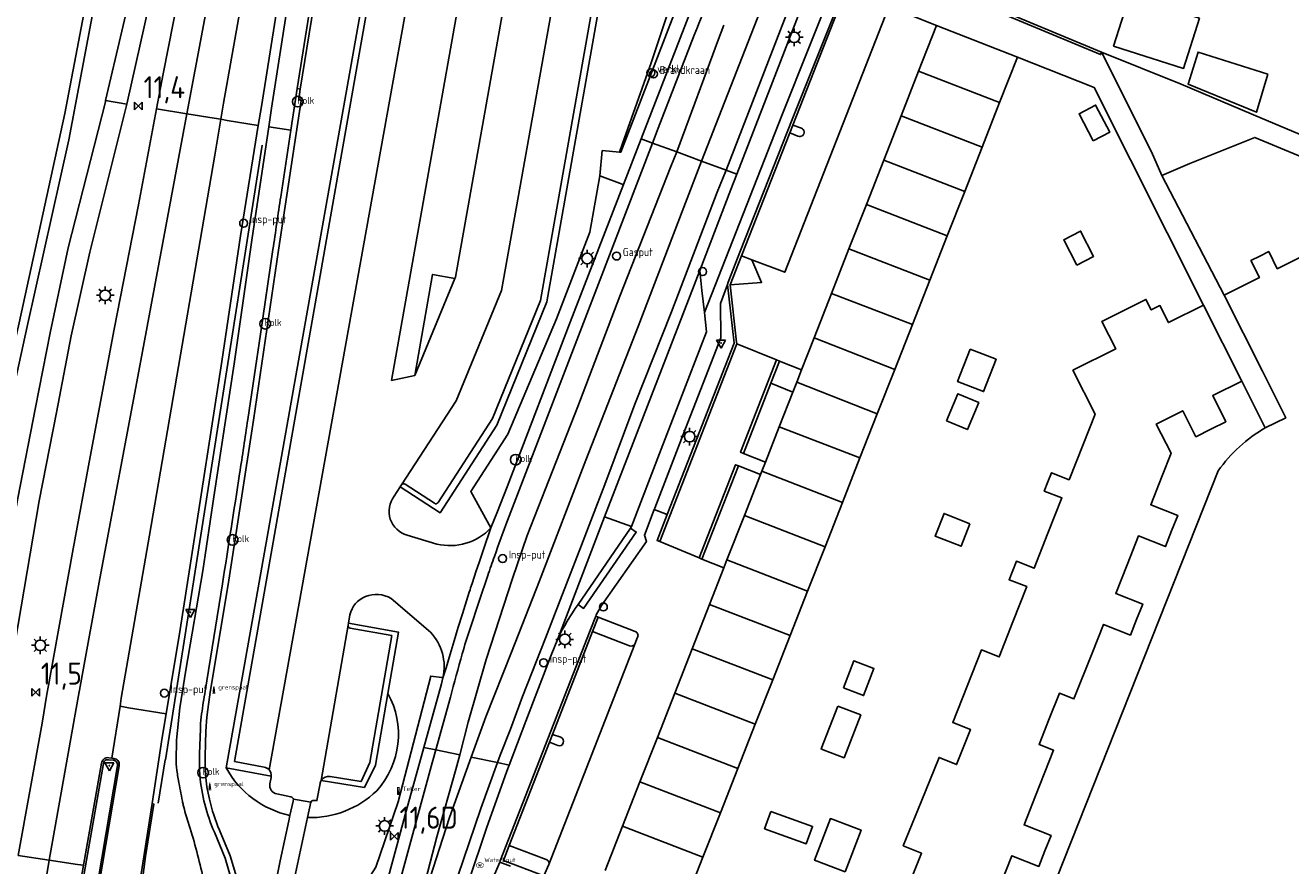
# Model space of a CAD drawing. Extents: x 165936 to 168490, y 440742 to 446306.
# Tile 7 of 78: x 168064 to 168207, y 440848 to 440943. Entities that reach past the tile are written whole.
import ezdxf

# ---------------------------------------------------------------- set-up
doc = ezdxf.new("R2010")
doc.units = 0
doc.header["$LTSCALE"] = 4
doc.layers.get('0').update_dxf_attribs({"linetype": 'CONTINUOUS'})
for name, color, linetype in [('G_BTD', 3, 'CONTINUOUS'), ('G_OTD', 32, 'CONTINUOUS'), ('G_OWG', 6, 'CONTINUOUS'), ('G_PND', 1, 'CONTINUOUS'), ('G_WGD', 7, 'CONTINUOUS'), ('G_WGI', 1, 'CONTINUOUS'), ('LSHD', 3, 'CONTINUOUS'), ('LWGI', 7, 'CONTINUOUS'), ('PPALHM', 10, 'CONTINUOUS')]:
    doc.layers.add(name, color=color, linetype=linetype)
for name, color, linetype, true_color in [('PBRD', 7, 'CONTINUOUS', 0xbd2877), ('PPAL', 7, 'CONTINUOUS', 0xbd2877), ('PPUT', 7, 'CONTINUOUS', 0xbd2877)]:
    doc.layers.add(name, color=color, linetype=linetype, true_color=true_color)
doc.styles.add('ISO', font='ISO')
doc.styles.get("Standard").update_dxf_attribs({"font": 'ISO'})

# ---------------------------------------------------------------- blocks, each defined once
blk = doc.blocks.new('brandkraan')
at = {"color": 0}
blk.add_circle((0, 0), 0.45, dxfattribs=at)
at = {"color": 0, "style": 'ISO'}
blk.add_attdef('BRANDKRAAN', (0.7, 0), '', height=0.9, dxfattribs=at)
blk = doc.blocks.new('verklikker')
at = {"color": 0}
blk.add_circle((0, 0), 0.45, dxfattribs=at)
at = {"color": 0, "style": 'ISO'}
blk.add_attdef('VERKLIKKER', (0.7, 0), '', height=0.9, dxfattribs=at)
blk = doc.blocks.new('lichtmast')
at = {"color": 0}
for p, q in [((-0.6, 0), (-1, 0)), ((-0.71, 0.71), (-0.42, 0.42)), ((0, 0.6), (0, 1)), ((0.42, 0.42), (0.71, 0.71)), ((0.6, 0), (1, 0)), ((-0.42, -0.42), (-0.71, -0.71)), ((0, -0.6), (0, -1)), ((0.42, -0.42), (0.71, -0.71))]:
    blk.add_line(p, q, dxfattribs=at)
blk.add_circle((0, 0), 0.6, dxfattribs=at)
blk = doc.blocks.new('verkeersbord')
at = {"color": 0}
for p, q in [((0.5, 0.32), (-0.5, 0.32)), ((-0.5, 0.32), (0, -0.6)), ((0, -0.6), (0.5, 0.32))]:
    blk.add_line(p, q, dxfattribs=at)
blk = doc.blocks.new('verkeersbord-pl')
at = {"linetype": 'Continuous'}
blk.add_circle((0, 0), 0.03, dxfattribs=at)
blk = doc.blocks.new('verkeersteller')
at = {"color": 0}
blk.add_circle((0, 0), 0.45, dxfattribs=at)
blk = doc.blocks.new('afsl-gas')
at = {"color": 0}
blk.add_circle((0, 0), 0.45, dxfattribs=at)
at = {"color": 0, "style": 'ISO'}
blk.add_attdef('AFSL-GAS', (0.7, 0), '', height=0.9, dxfattribs=at)
blk = doc.blocks.new('klok')
at = {"color": 0}
blk.add_circle((0, 0), 0.45, dxfattribs=at)
at = {"style": 'ISO'}
blk.add_attdef('KLOK', (0.7, 0), '', height=0.9, dxfattribs=at)
blk = doc.blocks.new('kolk')
at = {"color": 0}
blk.add_circle((0, 0), 0.6, dxfattribs=at)
at = {"color": 0, "linetype": 'Continuous', "style": 'ISO'}
blk.add_attdef('KOLK', (-0.04, -0.26), '', height=0.8, dxfattribs=at)
blk = doc.blocks.new('kilometerpaal')
at = {"color": 0}
for p, q in [((-0.44, 0.44), (0.44, -0.44)), ((-0.44, -0.44), (-0.44, 0.44)), ((0.44, 0.44), (-0.44, -0.44)), ((0.44, -0.44), (0.44, 0.44))]:
    blk.add_line(p, q, dxfattribs=at)
at = {"color": 0, "style": 'ISO'}
blk.add_attdef('KILOMETERPAAL', (0.59, 0.87), '', height=2.5, dxfattribs=at)
blk = doc.blocks.new('waterleidingput')
at = {"linetype": 'ByBlock', "lineweight": -2}
h = blk.add_hatch(color=0, dxfattribs=at)
h.dxf.hatch_style = 1
edge = h.paths.add_edge_path()
edge.add_spline(control_points=[(0.44, 0), (0.44, 0.04), (0.43, 0.09), (0.36, 0.2), (0.28, 0.26), (0.09, 0.32), (-0.02, 0.33), (-0.22, 0.29), (-0.31, 0.24), (-0.42, 0.12), (-0.44, 0.06), (-0.44, -0.06), (-0.42, -0.12), (-0.33, -0.22), (-0.28, -0.26), (-0.1, -0.33), (0.04, -0.33), (0.27, -0.27), (0.37, -0.2), (0.43, -0.08), (0.44, -0.04), (0.44, 0)], knot_values=[0, 0, 0, 0, 0.380029, 0.380029, 1.118666, 1.118666, 1.857303, 1.857303, 2.59594, 2.59594, 3.13294, 3.13294, 3.66994, 3.66994, 4.20694, 4.20694, 5.079565, 5.079565, 5.952189, 5.952189, 6.283185, 6.283185, 6.283185, 6.283185], degree=3, periodic=0)
edge = h.paths.add_edge_path(flags=16)
edge.add_ellipse((0, 0), major_axis=(0.392, 0), ratio=0.689655, start_angle=0, end_angle=360)
h = blk.add_hatch(color=0, dxfattribs=at)
h.dxf.hatch_style = 1
h.paths.add_polyline_path([(-0.05, -0.09, -0.141608), (-0.09, -0.05), (-0.1, -0.09), (-0.17, 0.17), (-0.22, 0.17), (-0.13, -0.17), (-0.08, -0.17)])
at = {"linetype": 'ByBlock', "lineweight": -2, "true_color": 0x104b6e}
h = blk.add_hatch(color=156, dxfattribs=at)
h.dxf.hatch_style = 1
h.paths.add_polyline_path([(0.1, 0, 1), (-0.1, 0, 1)])
at = {"linetype": 'ByBlock', "lineweight": -2}
h = blk.add_hatch(color=0, dxfattribs=at)
h.dxf.hatch_style = 1
h.paths.add_polyline_path([(0.02, 0.17), (-0.03, 0.17), (-0.05, 0.09, -0.269854), (0.05, 0.09)])
h = blk.add_hatch(color=0, dxfattribs=at)
h.dxf.hatch_style = 1
h.paths.add_polyline_path([(0.23, 0.17), (0.17, 0.17), (0.1, -0.09), (0.09, -0.05, -0.141608), (0.05, -0.09), (0.07, -0.17), (0.12, -0.17)])
at = {"color": 0, "linetype": 'ByBlock', "lineweight": -2}
blk.add_attdef('WATERLEIDINGPUT', (0.5, 0.35), '', height=0.5, dxfattribs=at)
blk = doc.blocks.new('telpaal')
at = {"linetype": 'ByBlock', "lineweight": -2}
h = blk.add_hatch(color=0, dxfattribs=at)
h.dxf.hatch_style = 1
h.paths.add_polyline_path([(0.15, 0.8), (-0.15, 0.8), (-0.15, -0.1), (0, -0.1, -0.414214), (-0.1, 0, -1), (0.1, 0, -0.414214), (0, -0.1), (0.15, -0.1)])
h.paths.add_polyline_path([(0, 0.4), (0, 0.6), (-0.05, 0.6), (-0.05, 0.65, 0.414214), (0, 0.7), (0.05, 0.7), (0.05, 0.4)], flags=16)
at = {"linetype": 'ByBlock', "lineweight": -2, "true_color": 0x681648}
h = blk.add_hatch(color=219, dxfattribs=at)
h.dxf.hatch_style = 1
h.paths.add_polyline_path([(0.1, 0, 1), (-0.1, 0, 1)])
at = {"color": 0, "linetype": 'ByBlock', "lineweight": -2}
blk.add_attdef('TELPAAL', (0.5, 0.35), '', height=0.5, dxfattribs=at)
blk = doc.blocks.new('grensmarkering')
at = {"linetype": 'ByBlock', "lineweight": -2}
h = blk.add_hatch(color=0, dxfattribs=at)
h.dxf.hatch_style = 1
h.paths.add_polyline_path([(0.09, 0.55, 0.219912), (0.05, 0.61, -0.457379), (0.04, 0.66, 2.245674), (-0.04, 0.66, -0.457379), (-0.05, 0.61, 0.219912), (-0.09, 0.55), (-0.15, 0.04), (-0.18, 0.04), (-0.18, 0.01, 0.018367), (-0.1, 0, -0.954633), (0.1, 0, 0.018367), (0.18, 0.01), (0.18, 0.04), (0.15, 0.04)])
at = {"linetype": 'ByBlock', "lineweight": -2, "true_color": 0x681648}
h = blk.add_hatch(color=219, dxfattribs=at)
h.dxf.hatch_style = 1
h.paths.add_polyline_path([(0.1, 0, 1), (-0.1, 0, 1)])
at = {"linetype": 'ByBlock', "lineweight": -2}
h = blk.add_hatch(color=0, dxfattribs=at)
h.dxf.hatch_style = 1
h.paths.add_polyline_path([(0.18, -0.04, -0.022381), (0.08, -0.06, -0.528879), (-0.08, -0.06, -0.022381), (-0.18, -0.04), (-0.18, -0.13, 0.083333), (0.18, -0.13)])
at = {"color": 0, "linetype": 'ByBlock', "lineweight": -2}
blk.add_attdef('GRENSMARKERING', (0.5, 0.35), '', height=0.5, dxfattribs=at)

msp = doc.modelspace()

# ---------------------------------------------------------------- linework, layer by layer
at = {"layer": 'G_BTD', "linetype": 'Continuous', "transparency": 33554687}
for points in [[(168150.274, 440931.163), (168150.619, 440932.041)], [(168116.425, 440886.393), (168114.137, 440890.528), (168118.327, 440897.01), (168123.841, 440910.071), (168127.616, 440919.896), (168128.767, 440926.3)], [(168143.512, 440913.948), (168144.795, 440917.214)], [(168136.395, 440887.922), (168143.973, 440907.318), (168143.209, 440913.985)], [(168128.568, 440876.279), (168127.933, 440874.649)], [(168093.958, 440845.686), (168099.658, 440845.827), (168102.108, 440845.982), (168103.401, 440847.969), (168105.924, 440855.358), (168109.599, 440869.616), (168110.844, 440869.466), (168110.99, 440869.431)], [(168123.403, 440863.015), (168123.058, 440862.128)], [(168122.422, 440846.989), (168117.835, 440848.714), (168118.498, 440850.418)]]:
    msp.add_lwpolyline(points, dxfattribs=at)
for points in [[(168104.748, 440867.654, -0.3212922), (168103.487, 440856.634)], [(168086.431, 440859.236, 0.2180919), (168093.652, 440853.826)], [(168095.66, 440853.584, 0.2017491), (168103.487, 440856.634)]]:
    msp.add_lwpolyline(points, format="xyb", dxfattribs=at)
at = {"layer": 'G_OTD', "linetype": 'Continuous', "transparency": 33554687}
for points in [[(168185.587, 440940.3), (168159.055, 440951.368), (168159.006, 440951.25)], [(168196.688, 440944.139), (168194.878, 440938.451), (168186.936, 440940.979), (168188.746, 440946.667), (168196.688, 440944.139)], [(168192.417, 440926.308), (168195.578, 440927.682), (168202.955, 440930.639), (168218.585, 440924.14), (168222.912, 440922.876), (168223.345, 440924.547), (168203.778, 440932.797), (168194.615, 440936.66), (168185.587, 440940.3)], [(168204.414, 440937.802), (168203.126, 440933.487), (168195.39, 440936.674), (168196.508, 440940.296), (168204.414, 440937.802)], [(168184.644, 440930.254), (168183.038, 440933.327), (168184.898, 440934.3), (168186.505, 440931.227), (168184.644, 440930.254)], [(168182.77, 440916.174), (168181.297, 440919.039), (168183.216, 440920.026), (168184.689, 440917.161), (168182.77, 440916.174)], [(168199.489, 440912.759), (168203.472, 440914.753), (168202.503, 440916.689), (168203.515, 440917.195), (168204.517, 440917.696), (168205.481, 440915.762), (168209.333, 440917.676)], [(168197.141, 440911.642), (168193.162, 440909.658), (168192.198, 440911.59), (168191.204, 440911.093), (168190.601, 440912.291), (168185.626, 440909.789), (168187.192, 440906.676), (168182.343, 440904.253), (168184.849, 440899.27), (168183.491, 440895.85), (168181.91, 440891.867), (168179.914, 440892.66), (168179.5, 440891.619), (168179.087, 440890.579), (168181.086, 440889.791), (168179.514, 440885.818), (168177.936, 440881.829), (168175.938, 440882.62), (168175.526, 440881.577), (168175.115, 440880.537), (168177.114, 440879.748), (168175.549, 440875.775), (168173.982, 440871.795), (168171.974, 440872.586), (168170.349, 440868.475), (168168.726, 440864.367), (168170.733, 440863.573), (168169.16, 440859.592), (168167.182, 440860.396), (168165.141, 440855.377), (168163.117, 440850.4), (168165.191, 440849.556), (168163.614, 440845.575)], [(168170.698, 440906.65), (168173.645, 440905.504), (168172.22, 440901.841), (168169.274, 440902.987), (168170.698, 440906.65)], [(168174.129, 440845.996), (168175.423, 440849.265), (168178.483, 440848.055), (168179.172, 440849.804), (168179.863, 440851.557), (168176.806, 440852.762), (168178.099, 440856.034), (168180.147, 440861.213), (168178.509, 440861.855), (168179.664, 440864.775), (168180.81, 440867.673), (168182.445, 440867.024), (168184.51, 440872.219), (168185.804, 440875.476), (168188.86, 440874.262), (168189.554, 440876.018), (168190.247, 440877.773), (168187.189, 440878.981), (168188.473, 440882.233), (168189.762, 440885.497), (168192.823, 440884.292), (168193.523, 440886.059), (168194.217, 440887.809), (168191.15, 440889.025), (168192.44, 440892.286), (168193.455, 440894.854), (168191.779, 440898.161), (168194.774, 440899.677), (168196.262, 440896.734), (168197.952, 440897.579), (168199.649, 440898.428), (168198.181, 440901.385), (168201.468, 440903.022)], [(168168.014, 440898.542), (168169.296, 440901.597), (168171.675, 440900.599), (168170.392, 440897.543), (168168.014, 440898.542)], [(168147.587, 440778.704), (168148.326, 440780.57), (168148.179, 440780.654), (168152.731, 440792.266), (168166.202, 440826.11), (168166.173, 440826.125), (168166.803, 440827.75), (168172.129, 440825.622), (168198.797, 440892.864)], [(168170.673, 440886.883), (168169.663, 440884.318), (168166.736, 440885.47), (168167.746, 440888.035), (168170.673, 440886.883)], [(168156.361, 440868.269), (168157.535, 440871.352), (168159.797, 440870.491), (168158.624, 440867.408), (168156.361, 440868.269)], [(168155.708, 440866.228), (168158.305, 440865.219), (168156.42, 440860.363), (168154.057, 440861.28), (168153.822, 440861.371), (168155.708, 440866.228)], [(168148.123, 440854.285), (168152.843, 440852.593), (168152.139, 440850.629), (168147.419, 440852.32), (168148.123, 440854.285)], [(168156.551, 440847.44), (168153.085, 440848.753), (168154.874, 440853.478), (168158.34, 440852.166), (168156.551, 440847.44)]]:
    msp.add_lwpolyline(points, dxfattribs=at)
msp.add_lwpolyline([(168204.117, 440897.743, 0.1079577), (168198.797, 440892.864)], format="xyb", dxfattribs=at)
at = {"layer": 'G_OWG', "linetype": 'Continuous', "transparency": 33554687}
for points in [[(168141.808, 440979.79), (168141.93, 440979.553), (168141, 440972.173), (168139.14, 440957.412), (168138.21, 440950.031), (168134.563, 440939.097), (168131.324, 440929.951)], [(168078.153, 440979.138), (168072.661, 440951.809), (168068.618, 440930.368), (168063.886, 440909.218), (168059.77, 440890.534), (168054.185, 440870.855), (168048.673, 440854.776)], [(168076.982, 440977.425), (168074.901, 440968.568), (168071.695, 440952.005), (168068.168, 440933.344), (168062.985, 440909.617), (168058.505, 440889.947), (168053.921, 440874.279), (168050.221, 440862.707), (168048.788, 440859.37)], [(168130.977, 440928.97), (168131.121, 440928.957), (168134.28, 440937.086), (168137.15, 440944.521), (168137.805, 440946.406), (168138.336, 440948.323), (168139.492, 440953.19)], [(168094.466, 440936.168), (168094.82, 440936.098), (168094.66, 440934.941), (168094.914, 440934.836), (168092.375, 440917.875), (168089.521, 440898.616), (168086.663, 440880.002), (168084.624, 440867.777), (168084.275, 440865.25), (168084.199, 440864.555), (168084.154, 440863.857)], [(168128.767, 440926.3), (168129.008, 440929.137)], [(168129.008, 440929.137), (168130.977, 440928.97)], [(168130.977, 440928.97), (168131.324, 440929.951)], [(168131.441, 440925.289), (168131.301, 440925.342), (168128.767, 440926.3)], [(168084.037, 440860.094), (168084.039, 440859.277), (168084.076, 440858.461)], [(168085.676, 440852.168), (168086.893, 440849.243), (168087.812, 440846.123)]]:
    msp.add_lwpolyline(points, dxfattribs=at)
for points in [[(168084.037, 440860.094, -0.0050525), (168084.154, 440863.857)], [(168084.076, 440858.461, 0.0335695), (168084.53, 440855.662)], [(168084.53, 440855.662, 0.0440323), (168085.676, 440852.168)]]:
    msp.add_lwpolyline(points, format="xyb", dxfattribs=at)
at = {"layer": 'G_PND', "linetype": 'Continuous', "transparency": 33554687}
for points in [[(168176.061, 440939.726), (168174.039, 440934.582)], [(168164.867, 440938.126), (168174.039, 440934.582)], [(168174.039, 440934.582), (168172.06, 440929.547)], [(168162.892, 440933.09), (168172.06, 440929.547)], [(168172.06, 440929.547), (168170.081, 440924.512)], [(168160.917, 440928.053), (168170.081, 440924.512)], [(168170.081, 440924.512), (168168.105, 440919.485)], [(168158.945, 440923.026), (168168.105, 440919.485)], [(168168.105, 440919.485), (168166.129, 440914.46)], [(168156.973, 440917.999), (168166.129, 440914.46)], [(168166.129, 440914.46), (168164.154, 440909.435)], [(168155.002, 440912.972), (168164.154, 440909.435)], [(168164.154, 440909.435), (168162.159, 440904.359)], [(168153.03, 440907.945), (168162.159, 440904.359)], [(168162.159, 440904.359), (168160.181, 440899.326)], [(168160.181, 440899.326), (168151.06, 440902.922)], [(168160.181, 440899.326), (168158.217, 440894.33)], [(168149.075, 440897.862), (168158.217, 440894.33)], [(168158.217, 440894.33), (168156.238, 440889.295)], [(168147.1, 440892.826), (168156.238, 440889.295)], [(168156.238, 440889.295), (168154.262, 440884.269)], [(168145.128, 440887.799), (168154.262, 440884.269)], [(168154.262, 440884.269), (168152.286, 440879.242)], [(168143.157, 440882.772), (168152.286, 440879.242)], [(168152.286, 440879.242), (168150.311, 440874.218)], [(168141.185, 440877.745), (168150.311, 440874.218)], [(168150.311, 440874.218), (168148.335, 440869.192)], [(168139.213, 440872.717), (168148.335, 440869.192)], [(168148.335, 440869.192), (168146.36, 440864.166)], [(168137.241, 440867.69), (168146.36, 440864.166)], [(168146.36, 440864.166), (168144.388, 440859.15)], [(168135.273, 440862.672), (168144.388, 440859.15)], [(168144.388, 440859.15), (168142.413, 440854.124)], [(168133.302, 440857.645), (168142.413, 440854.124)], [(168142.413, 440854.124), (168140.437, 440849.099)], [(168131.33, 440852.618), (168140.437, 440849.099)], [(168140.437, 440849.099), (168138.462, 440844.073)]]:
    msp.add_lwpolyline(points, dxfattribs=at)
at = {"layer": 'G_WGD', "linetype": 'Continuous', "transparency": 33554687}
for points in [[(168081.96, 440933.318), (168086.925, 440959.647), (168089.34, 440972.28), (168094.549, 441000.509)], [(168093.14, 440999.136), (168093.119, 440999.053), (168092.791, 440997.669), (168086.085, 440969.444), (168084.05, 440960.754), (168082.178, 440952.427), (168079.3, 440937.831), (168078.554, 440933.87)], [(168075.166, 440934.419), (168078.694, 440950.127), (168082.919, 440970.153), (168087.53, 440993.544), (168088.055, 440997.171)], [(168103.791, 440995.058), (168103.261, 440991.424), (168102.821, 440988.415), (168101.454, 440979.092), (168101.437, 440978.974), (168101.419, 440978.86), (168099.885, 440969.375), (168099.623, 440967.787), (168099.353, 440966.201), (168098.803, 440963.058), (168098.244, 440959.916), (168094.466, 440936.168)], [(168090.073, 440932.002), (168090.419, 440934.138), (168092.985, 440950.366), (168095.825, 440967.534), (168097.643, 440977.779), (168099.517, 440988.705), (168100.198, 440992.617)], [(168101.012, 440992.472), (168100.449, 440987.957), (168100.064, 440985.182), (168099.023, 440979.375), (168097.99, 440973.312), (168096.888, 440967.357), (168094.111, 440950.193), (168091.575, 440933.934), (168091.261, 440931.829)], [(168091.288, 440858.987), (168114.639, 440988.711)], [(168108.601, 440982.165), (168108.357, 440982.224), (168107.776, 440979.309), (168086.431, 440859.236)], [(168090.728, 440859.308), (168087.378, 440859.958), (168108.901, 440982.093), (168108.601, 440982.165)], [(168140.278, 440927.955), (168150.839, 440955.031), (168155.816, 440968.137), (168160.814, 440981.601)], [(168118.829, 440979.987), (168105.173, 440903.114), (168107.785, 440903.663)], [(168163.392, 440979.806), (168163.384, 440979.787), (168162.628, 440977.856), (168152.199, 440950.547), (168143.055, 440926.935)], [(168123.801, 440978.925), (168112.396, 440914.818), (168112.324, 440914.644)], [(168085.825, 440932.691), (168086.12, 440934.499), (168089.804, 440955.121), (168090.763, 440961.098), (168093.933, 440977.792)], [(168128.916, 440977.338), (168134.086, 440976.053), (168122.743, 440911.994), (168117.09, 440898.024), (168110.664, 440888.121), (168106.15, 440891.069)], [(168128.988, 440976.888), (168117.604, 440913.284), (168112.491, 440900.814), (168106.278, 440891.266)], [(168110.425, 440889.275), (168116.615, 440898.813), (168122.021, 440912.173), (168133.221, 440975.429)], [(168072.78, 440934.806), (168076.473, 440950.548), (168080.72, 440971.261)], [(168153.289, 440949.799), (168155.629, 440948.847), (168149.382, 440933.123), (168140.617, 440910.803)], [(168144.285, 440926.483), (168148.298, 440936.89), (168153.289, 440949.799)], [(168185.587, 440940.3), (168185.473, 440940.027), (168162.198, 440949.735)], [(168143.209, 440913.985), (168143.3, 440914.237), (168144.684, 440917.838), (168150.554, 440932.679), (168156.735, 440948.2)], [(168133.442, 440930.467), (168139.017, 440944.896)], [(168156.059, 440945.888), (168150.619, 440932.041)], [(168166.905, 440943.321), (168161.495, 440945.471)], [(168161.08, 440944.367), (168149.702, 440915.369), (168145.985, 440916.775)], [(168139.441, 440942.224), (168135.366, 440931.681), (168134.721, 440929.997)], [(168137.464, 440928.989), (168142.207, 440941.751), (168142.805, 440943.353)], [(168164.867, 440938.126), (168166.905, 440943.321)], [(168166.905, 440943.321), (168176.061, 440939.726)], [(168176.061, 440939.726), (168184.758, 440936.31), (168197.141, 440911.642)], [(168192.417, 440926.308), (168191.242, 440929.016), (168185.587, 440940.3)], [(168162.892, 440933.09), (168164.867, 440938.126)], [(168094.466, 440936.168), (168093.754, 440931.465)], [(168072.78, 440934.806), (168072.747, 440934.667), (168068.525, 440918.116), (168066.48, 440908.492), (168064.816, 440900.048), (168062.835, 440889.78), (168060.031, 440873.908), (168058.655, 440866.453), (168057.846, 440862.204), (168056.351, 440855.359)], [(168056.683, 440848.663), (168057.543, 440851.49), (168059.314, 440856.89), (168060.229, 440860.974), (168061.398, 440867.557), (168062.539, 440873.478), (168065.258, 440889.456), (168067.198, 440899.491), (168068.887, 440908.145), (168071.003, 440917.646), (168075.098, 440934.115), (168075.166, 440934.419)], [(168078.554, 440933.87), (168076.504, 440922.993), (168073.75, 440908.921), (168071.042, 440894.452), (168069.089, 440884.014), (168066.91, 440871.924), (168066.289, 440868.541), (168066.128, 440867.569)], [(168075.166, 440934.419), (168072.78, 440934.806)], [(168081.96, 440933.318), (168078.554, 440933.87)], [(168069.647, 440866.986), (168069.985, 440868.865), (168072.135, 440880.664), (168076.535, 440904.14), (168081.96, 440933.318)], [(168074.413, 440866.197), (168074.555, 440867.099), (168077.751, 440885.585), (168085.161, 440928.634), (168085.825, 440932.691)], [(168090.073, 440932.002), (168088.044, 440919.491), (168085.927, 440905.265), (168083.584, 440890.164), (168081.202, 440874.911), (168079.616, 440865.335)], [(168085.089, 440932.81), (168081.96, 440933.318)], [(168085.825, 440932.691), (168085.089, 440932.81)], [(168086.559, 440932.572), (168085.825, 440932.691)], [(168090.073, 440932.002), (168086.559, 440932.572)], [(168150.619, 440932.041), (168151.592, 440931.672)], [(168160.917, 440928.053), (168162.892, 440933.09)], [(168091.261, 440931.829), (168089.386, 440919.268), (168087.318, 440904.974), (168085.03, 440889.915), (168083.783, 440881.53), (168081.861, 440870.295), (168081.19, 440866.024), (168080.823, 440862.357), (168080.751, 440860.032)], [(168091.261, 440931.829), (168093.754, 440931.465)], [(168093.754, 440931.465), (168092.618, 440923.925)], [(168150.274, 440931.163), (168144.795, 440917.214)], [(168151.194, 440930.791), (168150.274, 440931.163)], [(168134.721, 440929.997), (168128.614, 440914.042), (168118.282, 440887.241)], [(168131.441, 440925.289), (168133.442, 440930.467)], [(168133.442, 440930.467), (168134.721, 440929.997)], [(168134.721, 440929.997), (168137.464, 440928.989)], [(168112.88, 440860.692), (168113.859, 440864.389), (168115.897, 440871.507), (168118.867, 440880.658), (168120.52, 440885.559), (168122.616, 440890.837), (168126.277, 440900.144), (168131.03, 440912.647), (168136.781, 440927.324), (168137.464, 440928.989)], [(168114.178, 440860.426), (168115.823, 440865.006), (168118.731, 440872.335), (168121.936, 440880.403), (168127.171, 440894.074), (168133.088, 440909.212), (168138.286, 440922.74), (168140.278, 440927.955)], [(168137.464, 440928.989), (168140.278, 440927.955)], [(168140.278, 440927.955), (168143.055, 440926.935)], [(168158.945, 440923.026), (168160.917, 440928.053)], [(168117.167, 440859.815), (168117.47, 440860.645), (168118.622, 440863.623), (168119.978, 440867.311), (168122.585, 440873.901), (168124.26, 440878.225), (168126.675, 440884.432), (168127.935, 440887.682), (168129.313, 440891.303), (168132.725, 440900.403), (168136.884, 440910.878), (168142.052, 440924.423), (168143.055, 440926.935)], [(168140.078, 440915.573), (168143.605, 440924.72), (168144.285, 440926.483)], [(168143.055, 440926.935), (168144.285, 440926.483)], [(168199.489, 440912.759), (168192.417, 440926.308)], [(168116.425, 440886.393), (168117.176, 440888.247), (168118.253, 440891.041), (168125.407, 440909.708), (168131.441, 440925.289)], [(168156.973, 440917.999), (168158.945, 440923.026)], [(168088.88, 440898.683), (168090.307, 440908.344), (168091.723, 440917.924)], [(168156.973, 440917.999), (168155.002, 440912.972)], [(168145.985, 440916.775), (168147.068, 440914.217), (168143.512, 440913.948)], [(168145.985, 440916.775), (168144.795, 440917.214)], [(168107.785, 440903.663), (168109.801, 440915.112), (168112.324, 440914.644)], [(168129.278, 440887.675), (168135.778, 440904.436), (168140.078, 440915.573)], [(168140.078, 440915.573), (168140.308, 440913.31), (168140.617, 440910.803)], [(168107.785, 440903.663), (168112.324, 440914.644)], [(168134.922, 440888.502), (168134.98, 440888.654), (168138.192, 440896.97), (168142.442, 440907.933), (168142.427, 440911.818), (168143.209, 440913.985)], [(168144.27, 440907.247), (168144.248, 440907.439), (168143.512, 440913.948)], [(168153.03, 440907.945), (168155.002, 440912.972)], [(168204.117, 440897.743), (168206.438, 440898.867), (168203.797, 440904.148), (168199.489, 440912.759)], [(168132.325, 440886.549), (168135.711, 440895.316), (168140.838, 440908.595), (168140.617, 440910.803)], [(168197.141, 440911.642), (168201.468, 440903.022)], [(168151.601, 440904.301), (168153.03, 440907.945)], [(168144.27, 440907.247), (168135.552, 440884.851)], [(168148.756, 440905.45), (168144.27, 440907.247)], [(168145.017, 440894.84), (168144.695, 440894.968), (168148.756, 440905.45)], [(168149.091, 440905.287), (168148.114, 440902.781)], [(168148.756, 440905.45), (168149.091, 440905.287)], [(168149.091, 440905.287), (168151.601, 440904.301)], [(168151.601, 440904.301), (168151.06, 440902.922)], [(168145.017, 440894.84), (168148.114, 440902.781)], [(168150.618, 440901.795), (168148.114, 440902.781)], [(168150.618, 440901.795), (168151.06, 440902.922)], [(168201.468, 440903.022), (168204.117, 440897.743)], [(168149.075, 440897.862), (168150.618, 440901.795)], [(168147.506, 440893.862), (168149.075, 440897.862)], [(168147.506, 440893.862), (168145.017, 440894.84)], [(168139.988, 440883), (168144.133, 440893.552), (168144.443, 440893.419)], [(168144.443, 440893.419), (168140.321, 440882.866)], [(168144.443, 440893.419), (168146.947, 440892.436)], [(168147.506, 440893.862), (168147.1, 440892.826)], [(168146.947, 440892.436), (168145.128, 440887.799)], [(168146.947, 440892.436), (168147.1, 440892.826)], [(168106.15, 440891.069), (168105.455, 440890)], [(168106.278, 440891.266), (168106.15, 440891.069)], [(168106.694, 440891.353), (168110.01, 440889.187)], [(168123.981, 440873.842), (168129.278, 440887.675)], [(168134.922, 440888.502), (168133.811, 440885.567), (168134.024, 440884.878), (168128.96, 440877.604), (168128.348, 440876.553), (168128.287, 440876.396)], [(168129.278, 440887.675), (168132.325, 440886.549)], [(168136.395, 440887.922), (168134.922, 440888.502)], [(168135.552, 440884.851), (168135.245, 440884.978), (168136.395, 440887.922)], [(168145.128, 440887.799), (168143.157, 440882.772)], [(168114.122, 440879.616), (168114.29, 440880.122), (168114.758, 440881.547), (168115.082, 440882.502), (168115.38, 440883.384), (168115.58, 440883.974), (168116.425, 440886.393)], [(168132.246, 440886.389), (168132.888, 440885.939), (168126.914, 440877.275), (168126.288, 440877.729)], [(168132.246, 440886.389), (168126.288, 440877.729)], [(168132.325, 440886.549), (168132.246, 440886.389)], [(168106.931, 440885.581), (168110.275, 440884.575)], [(168135.552, 440884.851), (168139.988, 440883)], [(168139.988, 440883), (168140.321, 440882.866)], [(168142.81, 440881.888), (168140.321, 440882.866)], [(168141.185, 440877.745), (168142.81, 440881.888)], [(168142.81, 440881.888), (168143.157, 440882.772)], [(168116.07, 440881.019), (168115.13, 440878.207), (168114.025, 440874.893)], [(168084.058, 440867.911), (168086.008, 440880.066)], [(168110.99, 440869.431), (168111.354, 440870.562), (168111.798, 440872.093), (168112.251, 440873.622), (168112.713, 440875.148), (168113.184, 440876.671), (168113.959, 440879.113), (168114.053, 440879.399), (168114.122, 440879.616)], [(168109.562, 440874.577), (168105.106, 440878.417)], [(168139.213, 440872.717), (168141.185, 440877.745)], [(168100.284, 440875.593), (168100.454, 440876.55)], [(168128.287, 440876.396), (168127.656, 440874.779), (168117.473, 440848.687), (168117.417, 440848.554), (168117.412, 440848.542)], [(168128.287, 440876.396), (168128.568, 440876.279)], [(168128.568, 440876.279), (168132.755, 440874.684)], [(168100.245, 440875.374), (168097.193, 440857.792)], [(168100.488, 440875.028), (168105.188, 440874.196), (168102.691, 440859.845), (168101.708, 440857.665), (168098.21, 440858.253)], [(168100.284, 440875.593), (168100.245, 440875.374)], [(168104.748, 440867.654), (168105.955, 440874.589), (168100.284, 440875.593)], [(168118.486, 440859.544), (168120.367, 440864.51), (168123.242, 440871.971), (168123.981, 440873.842)], [(168132.716, 440873.238), (168122.979, 440848.268)], [(168127.933, 440874.649), (168123.403, 440863.015)], [(168132.131, 440873.032), (168127.933, 440874.649)], [(168133.038, 440874.013), (168132.716, 440873.238)], [(168137.241, 440867.69), (168139.213, 440872.717)], [(168110.99, 440869.431), (168110.824, 440868.75), (168108.825, 440861.523)], [(168066.128, 440867.569), (168065.583, 440864.286), (168062.852, 440849.288)], [(168097.193, 440857.792), (168102.091, 440856.986), (168103.335, 440859.529), (168104.748, 440867.654)], [(168135.273, 440862.672), (168137.241, 440867.69)], [(168066.368, 440848.767), (168069.647, 440866.986)], [(168073.485, 440860.312), (168074.413, 440866.197)], [(168075.368, 440866.039), (168074.413, 440866.197)], [(168111.826, 440867.219), (168110.17, 440861.247)], [(168079.616, 440865.335), (168075.368, 440866.039)], [(168079.616, 440865.335), (168079.173, 440862.662), (168078.036, 440855.18)], [(168123.058, 440862.128), (168118.498, 440850.418)], [(168123.988, 440861.752), (168123.058, 440862.128)], [(168123.403, 440863.015), (168124.343, 440862.688)], [(168133.302, 440857.645), (168135.273, 440862.672)], [(168073.485, 440860.312), (168073.138, 440860.369)], [(168108.825, 440861.523), (168106.83, 440854.31), (168103.697, 440842.705), (168102.681, 440840.972), (168100.85, 440839.869), (168099.028, 440839.673)], [(168110.17, 440861.247), (168109.766, 440859.788), (168106.217, 440846.766), (168104.837, 440841.673)], [(168108.789, 440845.598), (168110.304, 440851.392), (168112.445, 440859.05), (168112.88, 440860.692)], [(168108.825, 440861.523), (168110.17, 440861.247)], [(168109.125, 440845.515), (168111.72, 440853.581), (168114.178, 440860.426)], [(168110.17, 440861.247), (168112.88, 440860.692)], [(168114.178, 440860.426), (168117.167, 440859.815)], [(168070.271, 440848.189), (168072.328, 440859.75)], [(168072.064, 440846.067), (168074.316, 440859.467)], [(168073.705, 440860.276), (168073.485, 440860.312)], [(168086.431, 440859.236), (168091.537, 440858.277)], [(168104.762, 440821.724), (168105.461, 440824.068), (168107.377, 440830.173), (168112.039, 440845.067), (168115.264, 440854.606), (168117.167, 440859.815)], [(168113.879, 440846.318), (168115.928, 440852.395), (168118.229, 440858.865), (168118.486, 440859.544)], [(168117.167, 440859.815), (168118.486, 440859.544)], [(168091.389, 440857.43), (168091.521, 440858.144)], [(168131.33, 440852.618), (168133.302, 440857.645)], [(168093.767, 440855.924), (168092.161, 440856.27)], [(168097.059, 440857.442), (168096.716, 440855.509), (168096.249, 440855.509)], [(168076.566, 440845.247), (168076.814, 440847.221), (168078.036, 440855.18)], [(168093.652, 440853.826), (168094.008, 440855.432), (168094.041, 440855.665)], [(168094.041, 440855.665), (168094.513, 440855.584)], [(168094.513, 440855.584), (168096.035, 440855.324)], [(168096.035, 440855.324), (168095.66, 440853.584)], [(168091.715, 440844.536), (168092.564, 440848.708), (168093.514, 440853.203), (168093.652, 440853.826)], [(168093.958, 440845.686), (168095.66, 440853.584)], [(168087.199, 440845.996), (168086.309, 440849), (168085.095, 440851.919)], [(168129.358, 440847.591), (168131.33, 440852.618)], [(168118.498, 440850.418), (168122.68, 440848.851)], [(168062.852, 440849.288), (168066.368, 440848.767)], [(168061.088, 440827.078), (168061.482, 440827.768), (168062.355, 440829.29), (168063.157, 440831.161), (168063.826, 440833.969), (168065.142, 440841.253), (168066.368, 440848.767)], [(168066.368, 440848.767), (168069.587, 440848.29)], [(168069.587, 440848.29), (168070.271, 440848.189)], [(168069.962, 440846.45), (168070.271, 440848.189)], [(168117.412, 440848.542), (168115.326, 440843.615)], [(168118.618, 440848.088), (168117.412, 440848.542)], [(168122.979, 440848.268), (168122.422, 440846.989)]]:
    msp.add_lwpolyline(points, dxfattribs=at)
for points in [[(168142.227, 440949.36, -0.0058668), (168139.441, 440942.224)], [(168151.194, 440930.791, 1.0559868), (168151.592, 440931.672)], [(168091.723, 440917.924, -0.0008394), (168092.618, 440923.925)], [(168087.951, 440892.53, 0.0014541), (168088.88, 440898.683)], [(168086.008, 440880.066, 0.0007294), (168087.951, 440892.53)], [(168106.278, 440891.266, -0.4138847), (168106.694, 440891.353)], [(168105.455, 440890, 0.5313922), (168106.931, 440885.581)], [(168110.01, 440889.187, 0.413742), (168110.425, 440889.275)], [(168110.275, 440884.575, 0.266842), (168116.425, 440886.393)], [(168118.282, 440887.241, 0.0022713), (168116.813, 440883.173)], [(168116.813, 440883.173, 0.0043064), (168116.07, 440881.019)], [(168102.222, 440878.64, 0.2575402), (168100.454, 440876.55)], [(168105.106, 440878.417, 0.2306515), (168102.222, 440878.64)], [(168123.981, 440873.842, -0.0393836), (168126.288, 440877.729)], [(168100.245, 440875.374, 0.4115687), (168100.488, 440875.028)], [(168114.025, 440874.893, 0.0104753), (168113.176, 440872.151)], [(168132.755, 440874.684, -0.4251658), (168133.038, 440874.013)], [(168110.99, 440869.431, 0.2503207), (168109.562, 440874.577)], [(168132.716, 440873.238, -0.3554247), (168132.131, 440873.032)], [(168113.176, 440872.151, 0.0060718), (168111.826, 440867.219)], [(168083.649, 440865.334, -0.0127913), (168084.058, 440867.911)], [(168083.523, 440863.883, -0.0234349), (168083.649, 440865.334)], [(168083.405, 440860.106, -0.0047693), (168083.523, 440863.883)], [(168124.343, 440862.688, -0.9671489), (168123.988, 440861.752)], [(168073.138, 440860.369, 0.4375036), (168072.328, 440859.75)], [(168074.329, 440859.549, 0.4260787), (168073.705, 440860.276)], [(168074.316, 440859.467, 0.0356895), (168074.329, 440859.549)], [(168080.751, 440860.032, 0.008639), (168080.904, 440858.531)], [(168083.447, 440858.403, -0.0211408), (168083.405, 440860.106)], [(168090.728, 440859.308, -0.1670075), (168091.288, 440858.987)], [(168091.537, 440858.277, 0.1962035), (168091.288, 440858.987)], [(168080.904, 440858.531, 0.0175754), (168081.017, 440857.8)], [(168081.017, 440857.8, 0.0022191), (168081.47, 440855.46)], [(168085.095, 440851.919, -0.0783056), (168083.447, 440858.403)], [(168091.537, 440858.277, -0.0341425), (168091.521, 440858.144)], [(168097.193, 440857.792, 0.0930985), (168097.059, 440857.442)], [(168098.21, 440858.253, 0.3050721), (168097.193, 440857.792)], [(168092.161, 440856.27, -0.4052552), (168091.389, 440857.43)], [(168081.47, 440855.46, 0.0107143), (168081.571, 440854.995)], [(168081.571, 440854.995, 0.0208383), (168082.117, 440853.067)], [(168094.041, 440855.665, 0.3025805), (168093.767, 440855.924)], [(168096.249, 440855.509, 0.3172363), (168096.035, 440855.324)], [(168082.117, 440853.067, -0.0137735), (168082.991, 440850.142)], [(168082.991, 440850.142, -0.0087522), (168083.76, 440847.078)], [(168122.979, 440848.268, 0.4197864), (168122.68, 440848.851)]]:
    msp.add_lwpolyline(points, format="xyb", dxfattribs=at)
at = {"layer": 'G_WGI', "linetype": 'Continuous', "transparency": 33554687}
for points in [[(168074.134, 440859.486), (168071.882, 440846.327), (168070.237, 440846.631), (168072.527, 440859.729)], [(168073.106, 440860.144), (168073.674, 440860.086)], [(168078.036, 440855.18), (168078.223, 440855.109), (168077.301, 440849.163), (168077.02, 440847.181), (168076.804, 440845.204)]]:
    msp.add_lwpolyline(points, dxfattribs=at)
for points in [[(168072.527, 440859.729, -0.107808), (168072.613, 440859.932)], [(168072.776, 440860.081, 0.11544), (168072.613, 440859.932)], [(168072.776, 440860.081, -0.0837009), (168072.936, 440860.14)], [(168072.936, 440860.14, -0.0823077), (168073.106, 440860.144)], [(168073.674, 440860.086, -0.0920283), (168073.87, 440860)], [(168073.87, 440860, -0.0860777), (168074.023, 440859.851)], [(168074.023, 440859.851, -0.0858591), (168074.108, 440859.678)], [(168074.108, 440859.678, -0.083218), (168074.134, 440859.486)]]:
    msp.add_lwpolyline(points, format="xyb", dxfattribs=at)
at = {"layer": 'LSHD', "linetype": 'Continuous', "lineweight": -3, "transparency": 33554687}
msp.add_lwpolyline([(168090.496, 440929.764), (168079.544, 440860.121), (168079.511, 440860.127), (168078.735, 440855.206)], dxfattribs=at)
at = {"layer": 'LWGI', "transparency": 33554687}
msp.add_lwpolyline([(168094.82, 440936.098), (168098.654, 440959.798), (168100.28, 440969.322), (168101.802, 440978.905), (168103.185, 440988.397), (168104.371, 440996.542)], dxfattribs=at)

# ---------------------------------------------------------------- block references
at = {"layer": 'PBRD', "transparency": 33554687}
msp.add_blockref('verklikker', (168134.539, 440937.97), dxfattribs=at).add_auto_attribs({'VERKLIKKER': 'verkl '})
for p in [(168142.485, 440907.347), (168082.38, 440876.855), (168073.201, 440859.469)]:
    msp.add_blockref('verkeersbord', p, dxfattribs=at)
at = {"layer": 'PPAL', "transparency": 33554687}
for name, p in [('lichtmast', (168150.775, 440941.977)), ('lichtmast', (168127.32, 440916.918)), ('verkeersteller', (168140.389, 440915.433)), ('lichtmast', (168072.726, 440912.75)), ('verkeersbord-pl', (168142.485, 440907.347)), ('lichtmast', (168138.926, 440896.742)), ('verkeersteller', (168129.153, 440877.445)), ('verkeersbord-pl', (168082.38, 440876.855)), ('lichtmast', (168124.787, 440873.775)), ('lichtmast', (168065.378, 440873.103)), ('verkeersbord-pl', (168073.201, 440859.469)), ('lichtmast', (168104.376, 440852.641))]:
    msp.add_blockref(name, p, dxfattribs=at)
for name, p, values in [('grensmarkering', (168085.038, 440867.752), {'GRENSMARKERING': 'grenspaal'}), ('grensmarkering', (168084.577, 440856.82), {'GRENSMARKERING': 'grenspaal'}), ('telpaal', (168105.934, 440856.241), {'TELPAAL': 'Teller'})]:
    msp.add_blockref(name, p, dxfattribs=at).add_auto_attribs(values)
at = {"layer": 'PPALHM', "transparency": 33554687}
for p, values in [((168076.486, 440934.205), {'KILOMETERPAAL': '11,4'}), ((168064.845, 440867.782), {'KILOMETERPAAL': '11,5'}), ((168105.486, 440851.462), {'KILOMETERPAAL': '11,6D'})]:
    msp.add_blockref('kilometerpaal', p, dxfattribs=at).add_auto_attribs(values)
at = {"layer": 'PPUT', "transparency": 33554687}
for name, p, values in [('brandkraan', (168134.831, 440937.826), {'BRANDKRAAN': 'Brandkraan'}), ('kolk', (168094.539, 440934.691), {'KOLK': 'Kolk'}), ('klok', (168088.41, 440920.92), {'KLOK': 'Insp-put'}), ('afsl-gas', (168130.648, 440917.203), {'AFSL-GAS': 'Gasput'}), ('kolk', (168090.844, 440909.526), {'KOLK': 'Kolk'}), ('kolk', (168119.229, 440894.128), {'KOLK': 'Kolk'}), ('kolk', (168087.16, 440885.043), {'KOLK': 'Kolk'}), ('klok', (168117.744, 440882.932), {'KLOK': 'Insp-put'}), ('klok', (168122.39, 440871.123), {'KLOK': 'Insp-put'}), ('klok', (168079.432, 440867.685), {'KLOK': 'Insp-put'}), ('kolk', (168083.818, 440858.677), {'KOLK': 'Kolk'}), ('waterleidingput', (168115.17, 440848.191), {'WATERLEIDINGPUT': 'WaterLput'})]:
    msp.add_blockref(name, p, dxfattribs=at).add_auto_attribs(values)

doc.saveas('drawing.dxf')
